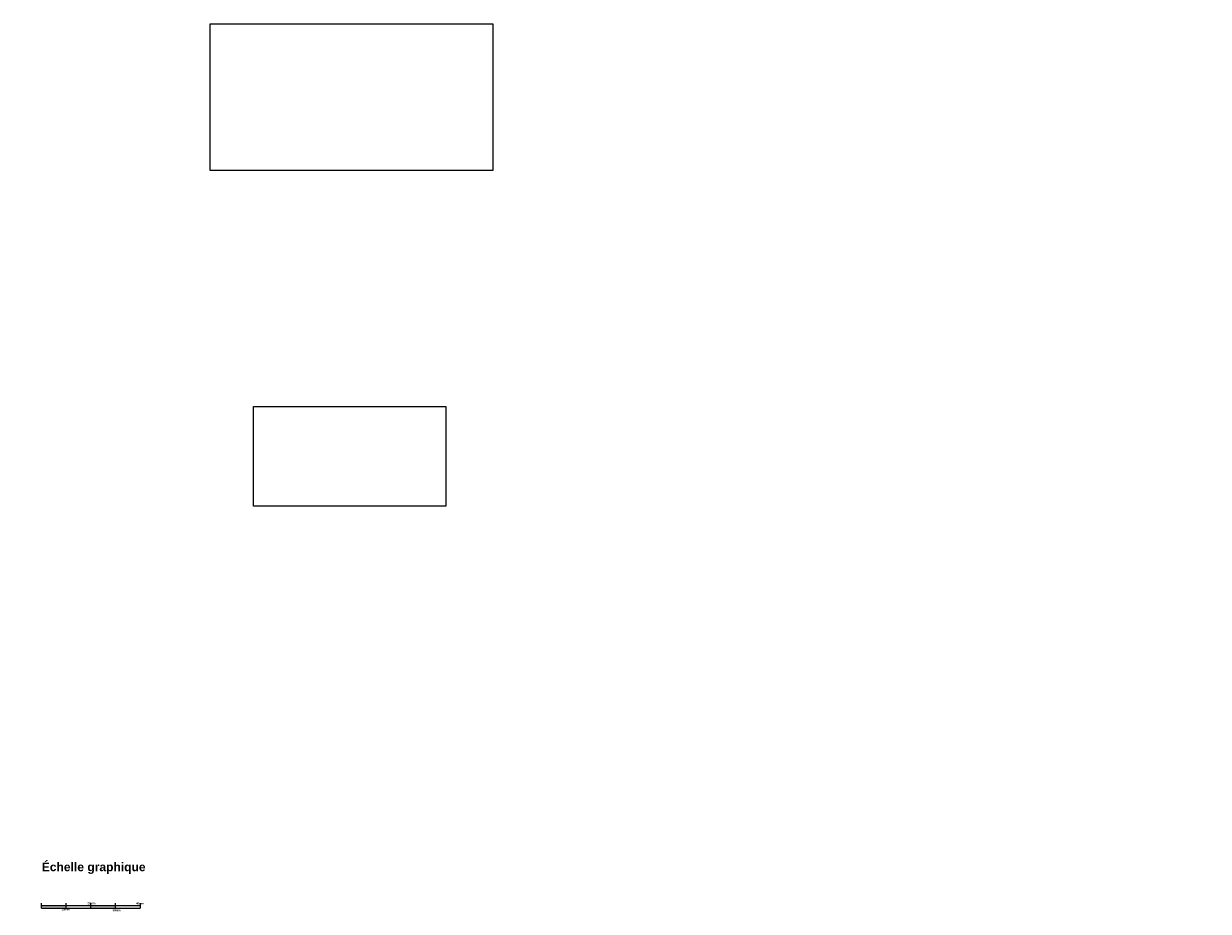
# Model space of a CAD drawing. Extents: x 58242 to 349865, y -38439 to 8834.
# Tile 7 of 7: x 83103 to 131148, y -27139 to 8834. Entities that reach past the tile are written whole.
import ezdxf

# ---------------------------------------------------------------- set-up
doc = ezdxf.new("R2010")
doc.units = 0
doc.header["$MEASUREMENT"] = 0
doc.linetypes.add('ACAD_ISO08W100', pattern=[36, 24, -3, 6, -3])
doc.styles.get("Standard").update_dxf_attribs({"font": 'arial.ttf'})
doc.styles.add('STYLE_GENERE_6', font='arialbd.ttf')
picture_1 = doc.add_image_def('image1.jpg', size_in_pixel=(1699, 880))
picture_2 = doc.add_image_def('image2.jpg', size_in_pixel=(1699, 880))

msp = doc.modelspace()

# ---------------------------------------------------------------- hatches: boundary and pattern name
h = msp.add_hatch(color=252)
h.dxf.hatch_style = 1
h.paths.add_polyline_path([(83823.969, -26909.624), (83823.969, -27009.624), (84823.969, -27009.624), (84823.969, -26909.624)])
h.paths.add_polyline_path([(86823.969, -27009.624), (86823.969, -26909.624), (85823.969, -26909.624), (85823.969, -27009.624)])

# ---------------------------------------------------------------- linework, layer by layer
for p, q in [((83823.969, -27009.624), (83823.969, -26809.624)), ((84823.969, -27009.624), (84823.969, -26809.624)), ((85823.969, -27009.624), (85823.969, -26809.624)), ((86823.969, -27009.624), (86823.969, -26809.624)), ((87823.969, -26809.624), (87823.969, -27009.624)), ((83823.969, -26909.624), (87823.969, -26909.624)), ((83823.969, -27009.624), (87823.969, -27009.624))]:
    msp.add_line(p, q)

# ---------------------------------------------------------------- texts
at = {"color": 0, "insert": (83078.322, -25394.816), "char_height": 350, "width": 5673.12394, "attachment_point": 4}
msp.add_mtext('\\pi757.69;{\\fArial|b1|i0|c0|p34;Échelle graphique}', dxfattribs=at)
at = {"char_height": 80, "attachment_point": 1, "style": 'STYLE_GENERE_6'}
for s, insert in [('20mm', (85689.173, -26774.996)), ('40mm', (87657.649, -26782.332)), ('10mm', (84633.855, -27021.119)), ('30mm', (86705.161, -27057.799))]:
    msp.add_mtext_dynamic_manual_height_columns(s, width=929.33347, gutter_width=1, heights=[0], dxfattribs=dict(at, insert=insert))

# ---------------------------------------------------------------- pictures from other files: only their frames are drawn
at = {"linetype": 'ACAD_ISO08W100'}
image = msp.add_image(picture_1, insert=(90659.071, 2888.832), size_in_units=(11477.536, 5944.81), dxfattribs=at)
image.dxf.flags = 7
image = msp.add_image(picture_2, insert=(92424.618, -10714.698), size_in_units=(7797.541, 4038.75), dxfattribs=at)
image.dxf.flags = 7

doc.saveas('drawing.dxf')
